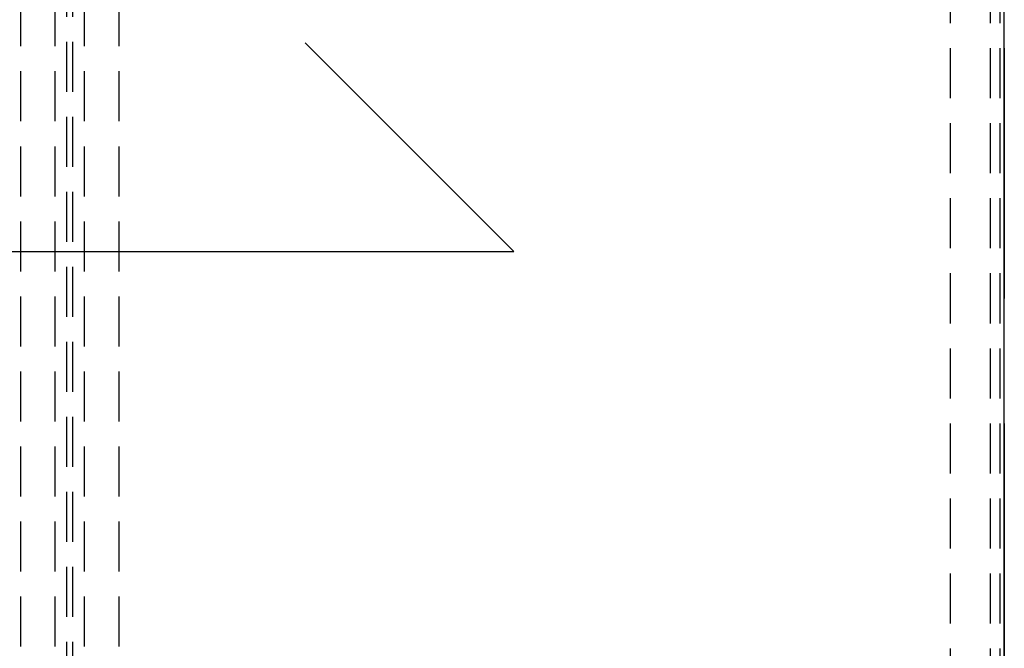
# Model space of a CAD drawing. Header units: millimetres. Extents: x 146050 to 148163, y 46632 to 48965.
# Tile 15 of 19: x 147162 to 148163, y 47270 to 47909. Entities that reach past the tile are written whole.
import ezdxf

# ---------------------------------------------------------------- set-up
doc = ezdxf.new("R2010")
doc.units = ezdxf.units.MM
doc.header["$LTSCALE"] = 200
doc.linetypes.add('HIDDEN', pattern=[1.905, 1.27, -0.635])
doc.layers.add('Caillebotis', color=1, linetype='Continuous')
doc.layers.add('Plancher intermediaire', color=7, linetype='Continuous')

msp = doc.modelspace()

# ---------------------------------------------------------------- linework, layer by layer
at = {"layer": 'Caillebotis', "linetype": 'Continuous'}
msp.add_line((148162.5, 46636.9), (148162.5, 48641.9), dxfattribs=at)
at = {"layer": 'Caillebotis', "linetype": 'HIDDEN'}
msp.add_line((148162.5, 48641.9), (148162.5, 46636.9), dxfattribs=at)
at = {"layer": 'Caillebotis'}
for p, q in [((147663.7, 47673.5), (147451.6, 47885.6)), ((146738.7, 47673.5), (147663.7, 47673.5))]:
    msp.add_line(p, q, dxfattribs=at)
at = {"layer": 'Plancher intermediaire', "linetype": 'HIDDEN', "ltscale": 0.2}
for p, q in [((148107.5, 48641.9), (148107.5, 46636.9)), ((148107.5, 48641.9), (148107.5, 46631.9)), ((148148, 48641.9), (148148, 46631.9)), ((148158, 48641.9), (148158, 46631.9)), ((147209.5, 46692.7), (147209.5, 48581.1)), ((147215.5, 46692.7), (147215.5, 48581.1)), ((147162.5, 46738.9), (147162.5, 48534.9)), ((147197.5, 46738.9), (147197.5, 48534.9)), ((147227.5, 46738.9), (147227.5, 48534.9)), ((147262.5, 46738.9), (147262.5, 48534.9))]:
    msp.add_line(p, q, dxfattribs=at)
at = {"layer": 'Plancher intermediaire', "linetype": 'HIDDEN'}
msp.add_line((148162.5, 48641.9), (148162.5, 46631.9), dxfattribs=at)

doc.saveas('drawing.dxf')
